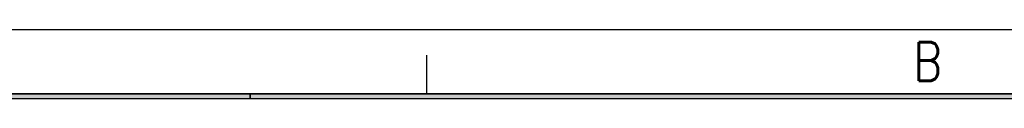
# Model space of a CAD drawing. Header units: millimetres. Extents: x 0 to 776, y 0 to 509.
# Tile 57 of 100: x 118.99 to 210.95, y 502.08 to 508.5. Entities that reach past the tile are written whole.
import ezdxf

# ---------------------------------------------------------------- set-up
doc = ezdxf.new("R2010")
doc.units = ezdxf.units.MM
doc.layers.add('DM', color=4, linetype='Continuous')
doc.styles.add('SLDTEXTSTYLE3', font='ROMANS', dxfattribs={"width": 0.8148})

msp = doc.modelspace()

# ---------------------------------------------------------------- hatches: boundary and pattern name
at = {"layer": 'DM'}
for points in [[(140.505, 502.08), (140.505, 502.5), (69.42, 502.5), (69.42, 502.08)], [(296.512, 502.08), (296.512, 502.5), (140.505, 502.5), (140.505, 502.08)]]:
    msp.add_hatch(color=7, dxfattribs=at).paths.add_polyline_path(points, flags=0)

# ---------------------------------------------------------------- linework, layer by layer
at = {"layer": 'DM', "color": 7}
for p, q in [((63, 508.5), (775.8, 508.5)), ((157.014, 502.5), (157.014, 506.1)), ((69, 502.5), (769.8, 502.5)), ((140.505, 502.5), (69.42, 502.5)), ((140.505, 502.08), (140.505, 502.5)), ((296.512, 502.5), (140.505, 502.5)), ((140.505, 502.5), (140.505, 502.08)), ((69.42, 502.08), (140.505, 502.08)), ((69.42, 502.08), (769.38, 502.08)), ((140.505, 502.08), (296.512, 502.08))]:
    msp.add_line(p, q, dxfattribs=at)

# ---------------------------------------------------------------- texts
at = {"layer": 'DM', "color": 7, "insert": (203.791, 507.331), "char_height": 3.6, "attachment_point": 2, "style": 'SLDTEXTSTYLE3'}
msp.add_mtext('B', dxfattribs=at)

doc.saveas('drawing.dxf')
